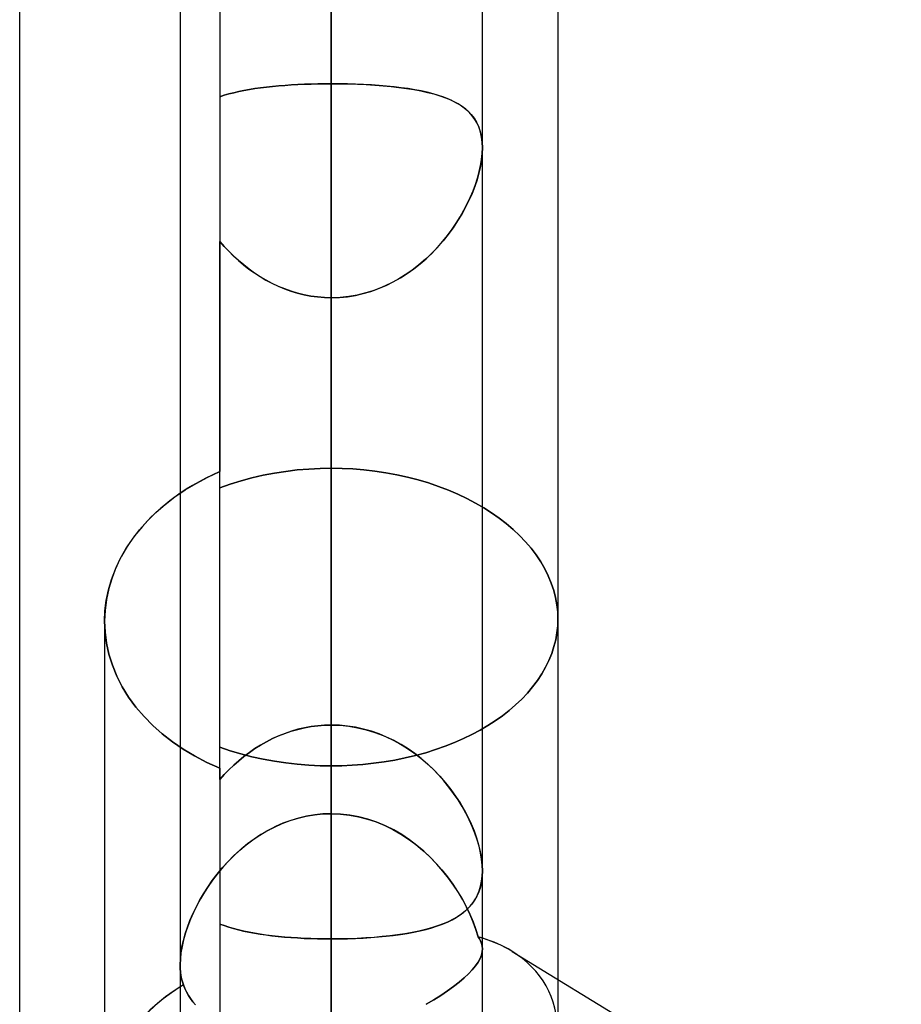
# Model space of a CAD drawing. Header units: millimetres. Extents: x -81 to 97, y -215 to 215.
# Tile 28 of 74: x 14.88 to 19.33, y -38.25 to -33.28. Entities that reach past the tile are written whole.
import ezdxf

# ---------------------------------------------------------------- set-up
doc = ezdxf.new("R2010")
doc.units = ezdxf.units.MM
doc.layers.add('MAIN-1', color=7, linetype='Continuous')
doc.layers.add('MAIN-2', color=7, linetype='Continuous')

msp = doc.modelspace()

# ---------------------------------------------------------------- linework, layer by layer
at = {"layer": 'MAIN-1'}
for p, q in [((15.6938, 0), (15.6938, -115.3393)), ((17.2188, -115.3393), (17.2188, 0)), ((14.8844, -54.9), (14.8844, 0)), ((16.4562, -116.0549), (16.4562, 0)), ((17.6, -31.4546), (17.6, -38.1257)), ((15.6418, -35.7105), (15.5929, -35.7508)), ((15.6938, -35.6728), (15.6418, -35.7105)), ((15.5929, -35.7508), (15.5468, -35.7941)), ((15.5468, -35.7941), (15.5037, -35.8401)), ((15.5037, -35.8401), (15.4643, -35.8884)), ((15.4643, -35.8884), (15.4289, -35.9388)), ((15.4289, -35.9388), (15.3979, -35.9909)), ((15.3979, -35.9909), (15.3717, -36.0445)), ((15.3717, -36.0445), (15.3503, -36.099)), ((15.3503, -36.099), (15.3337, -36.1541)), ((15.3337, -36.1541), (15.3219, -36.2092)), ((15.3219, -36.2092), (15.3149, -36.264)), ((15.3149, -36.264), (15.3125, -36.318)), ((15.3125, -36.318), (15.3125, -38.7662)), ((17.2188, -37.5778), (17.2188, -37.5779)), ((17.2188, -37.5779), (17.2188, -37.578)), ((17.2188, -37.578), (17.2188, -37.5782)), ((17.2188, -37.5782), (17.2188, -37.5783)), ((17.2188, -37.5783), (17.2188, -37.5785)), ((17.2188, -37.5785), (17.2188, -37.5786)), ((17.3687, -37.9839), (24.4937, -42.3494))]:
    msp.add_line(p, q, dxfattribs=at)
for major_axis, ratio, start_param, end_param in [((-1.0844, -0.6073), 0.598803, -2.815513, -2.624112), ((-1.1438, 0), 0.707107, -0.84107, 0)]:
    msp.add_ellipse((16.4562, -38.7662), major_axis=major_axis, ratio=ratio, start_param=start_param, end_param=end_param, dxfattribs=at)
at = {"layer": 'MAIN-2'}
for p, q in [((15.8944, 0), (15.8944, -35.563)), ((16.4562, 0), (16.4562, -116.0549)), ((16.4562, 0), (16.4562, -115.0472)), ((16.4562, 0), (16.4562, -37.2894)), ((16.4562, 0), (16.4562, -38.4405)), ((16.4562, -39.0036), (16.4562, 0)), ((16.4562, -38.4405), (16.4562, 0)), ((16.4562, -37.2894), (16.4562, 0)), ((16.4562, -32.3116), (16.4562, -33.607)), ((16.4562, -33.607), (16.4562, -32.3116)), ((16.4562, -37.2894), (16.4562, -32.9607)), ((16.4562, -32.9607), (16.4562, -37.2894)), ((16.0708, -33.6315), (16.0996, -33.6275)), ((16.0999, -33.6274), (16.071, -33.6315)), ((16.0996, -33.6275), (16.1292, -33.6238)), ((16.1295, -33.6238), (16.0999, -33.6274)), ((16.1292, -33.6238), (16.1596, -33.6206)), ((16.1599, -33.6205), (16.1295, -33.6238)), ((16.1596, -33.6206), (16.1908, -33.6177)), ((16.1911, -33.6177), (16.1599, -33.6205)), ((16.1908, -33.6177), (16.2225, -33.6151)), ((16.2229, -33.6151), (16.1911, -33.6177)), ((16.2225, -33.6151), (16.2547, -33.613)), ((16.2553, -33.6129), (16.2229, -33.6151)), ((16.2547, -33.613), (16.2874, -33.6111)), ((16.288, -33.6111), (16.2553, -33.6129)), ((16.2874, -33.6111), (16.3205, -33.6096)), ((16.3212, -33.6096), (16.288, -33.6111)), ((16.3205, -33.6096), (16.354, -33.6085)), ((16.3546, -33.6085), (16.3212, -33.6096)), ((16.354, -33.6085), (16.3878, -33.6077)), ((16.3883, -33.6077), (16.3546, -33.6085)), ((16.3878, -33.6077), (16.4219, -33.6072)), ((16.4222, -33.6072), (16.3883, -33.6077)), ((16.4219, -33.6072), (16.4562, -33.607)), ((16.4562, -33.607), (16.4222, -33.6072)), ((16.4562, -33.607), (16.5009, -33.6073)), ((16.4977, -33.6073), (16.4562, -33.607)), ((16.4562, -36.842), (16.4562, -33.607)), ((16.4562, -33.607), (16.4562, -36.842)), ((16.5387, -33.608), (16.4977, -33.6073)), ((16.5009, -33.6073), (16.5452, -33.6081)), ((16.5793, -33.6092), (16.5387, -33.608)), ((16.5452, -33.6081), (16.5892, -33.6095)), ((16.6194, -33.6108), (16.5793, -33.6092)), ((16.5892, -33.6095), (16.6325, -33.6115)), ((16.6589, -33.613), (16.6194, -33.6108)), ((16.6325, -33.6115), (16.6753, -33.6141)), ((16.6977, -33.6157), (16.6589, -33.613)), ((16.6753, -33.6141), (16.7173, -33.6173)), ((16.7357, -33.6189), (16.6977, -33.6157)), ((16.7173, -33.6173), (16.7581, -33.6211)), ((16.7728, -33.6227), (16.7357, -33.6189)), ((16.7581, -33.6211), (16.7976, -33.6255)), ((16.8088, -33.6269), (16.7728, -33.6227)), ((16.7976, -33.6255), (16.8358, -33.6307)), ((16.8435, -33.6318), (16.8088, -33.6269)), ((15.8944, -33.6726), (15.9167, -33.6652)), ((15.9165, -33.6653), (15.8944, -33.6726)), ((15.9398, -33.6585), (15.9165, -33.6653)), ((15.9167, -33.6652), (15.94, -33.6584)), ((15.9641, -33.6521), (15.9398, -33.6585)), ((15.94, -33.6584), (15.9644, -33.652)), ((15.9894, -33.6463), (15.9641, -33.6521)), ((15.9644, -33.652), (15.9896, -33.6462)), ((16.0158, -33.6409), (15.9894, -33.6463)), ((15.9896, -33.6462), (16.0158, -33.6409)), ((16.0158, -33.6409), (16.0429, -33.636)), ((16.043, -33.636), (16.0158, -33.6409)), ((16.0429, -33.636), (16.0708, -33.6315)), ((16.071, -33.6315), (16.043, -33.636)), ((16.8358, -33.6307), (16.8727, -33.6365)), ((16.8771, -33.6372), (16.8435, -33.6318)), ((16.8727, -33.6365), (16.908, -33.6431)), ((16.9093, -33.6434), (16.8771, -33.6372)), ((16.908, -33.6431), (16.9418, -33.6505)), ((16.9403, -33.6502), (16.9093, -33.6434)), ((16.9699, -33.6577), (16.9403, -33.6502)), ((16.9418, -33.6505), (16.9739, -33.6587)), ((16.998, -33.6659), (16.9699, -33.6577)), ((16.9739, -33.6587), (17.004, -33.6678)), ((17.0247, -33.675), (16.998, -33.6659)), ((17.004, -33.6678), (17.0324, -33.6779)), ((17.05, -33.685), (17.0247, -33.675)), ((17.0324, -33.6779), (17.0588, -33.6889)), ((17.0737, -33.696), (17.05, -33.685)), ((17.0588, -33.6889), (17.0833, -33.701)), ((17.0958, -33.708), (17.0737, -33.696)), ((17.0833, -33.701), (17.1058, -33.7142)), ((17.1162, -33.7211), (17.0958, -33.708)), ((17.1058, -33.7142), (17.1264, -33.7286)), ((17.135, -33.7355), (17.1162, -33.7211)), ((17.1264, -33.7286), (17.145, -33.7443)), ((17.152, -33.7511), (17.135, -33.7355)), ((17.145, -33.7443), (17.1618, -33.7616)), ((17.1673, -33.7682), (17.152, -33.7511)), ((17.1618, -33.7616), (17.1765, -33.7805)), ((17.1807, -33.7866), (17.1673, -33.7682)), ((17.1765, -33.7805), (17.1892, -33.8011)), ((17.1921, -33.8067), (17.1807, -33.7866)), ((17.1892, -33.8011), (17.1998, -33.8235)), ((17.2016, -33.8283), (17.1921, -33.8067)), ((17.1998, -33.8235), (17.2081, -33.8479)), ((17.2091, -33.8517), (17.2016, -33.8283)), ((17.2081, -33.8479), (17.214, -33.874)), ((17.2145, -33.8767), (17.2091, -33.8517)), ((17.214, -33.874), (17.2176, -33.9017)), ((17.2177, -33.9032), (17.2145, -33.8767)), ((17.2176, -33.9017), (17.2188, -33.9309)), ((17.2188, -33.9309), (17.2177, -33.9032)), ((17.2177, -33.9607), (17.2143, -33.9919)), ((17.2148, -33.9885), (17.2178, -33.9591)), ((17.2188, -33.9309), (17.2177, -33.9607)), ((17.2178, -33.9591), (17.2188, -33.9309)), ((17.2088, -34.0244), (17.2011, -34.0578)), ((17.203, -34.0505), (17.2098, -34.019)), ((17.2143, -33.9919), (17.2088, -34.0244)), ((17.2098, -34.019), (17.2148, -33.9885)), ((17.2011, -34.0578), (17.1915, -34.0917)), ((17.1942, -34.0825), (17.203, -34.0505)), ((17.1716, -34.1476), (17.1838, -34.1149)), ((17.1915, -34.0917), (17.1798, -34.126)), ((17.1838, -34.1149), (17.1942, -34.0825)), ((17.1663, -34.1606), (17.1509, -34.1952)), ((17.1577, -34.1803), (17.1716, -34.1476)), ((17.1798, -34.126), (17.1663, -34.1606)), ((17.1254, -34.2454), (17.1423, -34.213)), ((17.1509, -34.1952), (17.1337, -34.2298)), ((17.1423, -34.213), (17.1577, -34.1803)), ((17.1147, -34.2645), (17.0938, -34.299)), ((17.107, -34.2776), (17.1254, -34.2454)), ((17.1337, -34.2298), (17.1147, -34.2645)), ((17.0655, -34.3412), (17.087, -34.3096)), ((17.0938, -34.299), (17.0712, -34.3332)), ((17.087, -34.3096), (17.107, -34.2776)), ((17.0177, -34.403), (17.0423, -34.3724)), ((17.0467, -34.3668), (17.0204, -34.3997)), ((17.0423, -34.3724), (17.0655, -34.3412)), ((17.0712, -34.3332), (17.0467, -34.3668)), ((15.9163, -34.4277), (15.8944, -34.4025)), ((15.8944, -34.4025), (15.9163, -34.4276)), ((15.8944, -37.0601), (15.8944, -34.4025)), ((16.9915, -34.4328), (17.0177, -34.403)), ((17.0204, -34.3997), (16.9925, -34.4317)), ((15.9163, -34.4276), (15.9393, -34.4522)), ((15.9393, -34.4522), (15.9163, -34.4277)), ((15.9634, -34.476), (15.9393, -34.4522)), ((15.9393, -34.4522), (15.9633, -34.4759)), ((16.9628, -34.4627), (16.9315, -34.4923)), ((16.9347, -34.4895), (16.9638, -34.4617)), ((16.9925, -34.4317), (16.9628, -34.4627)), ((16.9638, -34.4617), (16.9915, -34.4328)), ((15.9633, -34.4759), (15.9883, -34.4988)), ((15.9885, -34.4991), (15.9634, -34.476)), ((15.9883, -34.4988), (16.0142, -34.5208)), ((16.0146, -34.5212), (15.9885, -34.4991)), ((16.0142, -34.5208), (16.041, -34.5417)), ((16.0417, -34.5422), (16.0146, -34.5212)), ((16.8987, -34.5205), (16.8643, -34.547)), ((16.8722, -34.5412), (16.9041, -34.5161)), ((16.9315, -34.4923), (16.8987, -34.5205)), ((16.9041, -34.5161), (16.9347, -34.4895)), ((16.041, -34.5417), (16.0687, -34.5616)), ((16.0695, -34.5621), (16.0417, -34.5422)), ((16.0687, -34.5616), (16.0974, -34.5802)), ((16.0983, -34.5808), (16.0695, -34.5621)), ((16.8047, -34.5866), (16.839, -34.5648)), ((16.8643, -34.547), (16.8286, -34.5717)), ((16.839, -34.5648), (16.8722, -34.5412)), ((16.0974, -34.5802), (16.1268, -34.5977)), ((16.1279, -34.5983), (16.0983, -34.5808)), ((16.1268, -34.5977), (16.1571, -34.6138)), ((16.1582, -34.6143), (16.1279, -34.5983)), ((16.1571, -34.6138), (16.1882, -34.6285)), ((16.1894, -34.629), (16.1582, -34.6143)), ((16.7528, -34.6151), (16.713, -34.6334)), ((16.7326, -34.6247), (16.7692, -34.6066)), ((16.7914, -34.5944), (16.7528, -34.6151)), ((16.7692, -34.6066), (16.8047, -34.5866)), ((16.8286, -34.5717), (16.7914, -34.5944)), ((16.1882, -34.6285), (16.22, -34.6417)), ((16.2213, -34.6422), (16.1894, -34.629)), ((16.22, -34.6417), (16.2524, -34.6533)), ((16.2537, -34.6537), (16.2213, -34.6422)), ((16.2524, -34.6533), (16.2855, -34.6633)), ((16.2866, -34.6636), (16.2537, -34.6537)), ((16.2855, -34.6633), (16.319, -34.6716)), ((16.3199, -34.6717), (16.2866, -34.6636)), ((16.5777, -34.6748), (16.6174, -34.6658)), ((16.6302, -34.6624), (16.5874, -34.6728)), ((16.6174, -34.6658), (16.6565, -34.6545)), ((16.6721, -34.6492), (16.6302, -34.6624)), ((16.6565, -34.6545), (16.695, -34.6407)), ((16.713, -34.6334), (16.6721, -34.6492)), ((16.695, -34.6407), (16.7326, -34.6247)), ((16.319, -34.6716), (16.353, -34.678)), ((16.3536, -34.6781), (16.3199, -34.6717)), ((16.353, -34.678), (16.3872, -34.6827)), ((16.3876, -34.6827), (16.3536, -34.6781)), ((16.3872, -34.6827), (16.4216, -34.6855)), ((16.4218, -34.6855), (16.3876, -34.6827)), ((16.4216, -34.6855), (16.4562, -34.6865)), ((16.4562, -34.6865), (16.4218, -34.6855)), ((16.5003, -34.6849), (16.4562, -34.6865)), ((16.4562, -34.6865), (16.4971, -34.6851)), ((16.4562, -34.6865), (16.4562, -37.9215)), ((16.4562, -37.9215), (16.4562, -34.6865)), ((16.4562, -34.6865), (16.4562, -39.0036)), ((16.4562, -39.0036), (16.4562, -34.6865)), ((16.4971, -34.6851), (16.5376, -34.6812)), ((16.5441, -34.6804), (16.5003, -34.6849)), ((16.5376, -34.6812), (16.5777, -34.6748)), ((16.5874, -34.6728), (16.5441, -34.6804)), ((15.8329, -35.5918), (15.8944, -35.563)), ((15.8944, -35.563), (15.8585, -35.5794)), ((15.8944, -37.1163), (15.8944, -35.563)), ((16.1694, -35.5712), (16.2271, -35.5624)), ((16.2271, -35.5624), (16.1694, -35.5712)), ((16.2271, -35.5624), (16.2848, -35.5555)), ((16.2848, -35.5555), (16.2271, -35.5624)), ((16.2848, -35.5555), (16.3424, -35.5506)), ((16.3424, -35.5506), (16.2848, -35.5555)), ((16.3424, -35.5506), (16.3997, -35.5476)), ((16.3997, -35.5476), (16.3424, -35.5506)), ((16.3997, -35.5476), (16.4562, -35.5466)), ((16.4562, -35.5466), (16.3997, -35.5476)), ((16.5106, -35.5475), (16.4562, -35.5466)), ((16.4562, -35.5466), (16.5106, -35.5475)), ((16.4562, -36.842), (16.4562, -35.5466)), ((16.4562, -35.5466), (16.4562, -36.842)), ((16.5655, -35.5503), (16.5106, -35.5475)), ((16.5106, -35.5475), (16.5655, -35.5503)), ((16.6209, -35.5548), (16.5655, -35.5503)), ((16.5655, -35.5503), (16.6209, -35.5548)), ((16.6763, -35.5612), (16.6209, -35.5548)), ((16.6209, -35.5548), (16.6763, -35.5612)), ((16.7317, -35.5695), (16.6763, -35.5612)), ((16.6763, -35.5612), (16.7317, -35.5695)), ((15.7894, -35.6145), (15.7563, -35.6332)), ((15.7742, -35.623), (15.8329, -35.5918)), ((15.8234, -35.5965), (15.7894, -35.6145)), ((15.8585, -35.5794), (15.8234, -35.5965)), ((15.9469, -35.6272), (16.0009, -35.6102)), ((16.0009, -35.6102), (15.9469, -35.6272)), ((16.0009, -35.6102), (16.0561, -35.5953)), ((16.0561, -35.5953), (16.0009, -35.6102)), ((16.0561, -35.5953), (16.1124, -35.5823)), ((16.1124, -35.5823), (16.0561, -35.5953)), ((16.1124, -35.5823), (16.1694, -35.5712)), ((16.1694, -35.5712), (16.1124, -35.5823)), ((16.7866, -35.5795), (16.7317, -35.5695)), ((16.7317, -35.5695), (16.7866, -35.5795)), ((16.8409, -35.5915), (16.7866, -35.5795)), ((16.7866, -35.5795), (16.8409, -35.5915)), ((16.8943, -35.6053), (16.8409, -35.5915)), ((16.8409, -35.5915), (16.8943, -35.6053)), ((16.9466, -35.6209), (16.8943, -35.6053)), ((16.8943, -35.6053), (16.9466, -35.6209)), ((15.6668, -35.6917), (15.7187, -35.6564)), ((15.7245, -35.6527), (15.6938, -35.6728)), ((15.7187, -35.6564), (15.7742, -35.623)), ((15.7563, -35.6332), (15.7245, -35.6527)), ((15.8945, -35.6459), (15.9469, -35.6272)), ((15.9469, -35.6272), (15.8945, -35.6459)), ((16.9975, -35.6383), (16.9466, -35.6209)), ((16.9466, -35.6209), (16.9975, -35.6383)), ((17.0469, -35.6573), (16.9975, -35.6383)), ((16.9975, -35.6383), (17.0469, -35.6573)), ((17.0947, -35.6777), (17.0469, -35.6573)), ((17.0469, -35.6573), (17.0947, -35.6777)), ((15.6186, -35.729), (15.6668, -35.6917)), ((17.1406, -35.6995), (17.0947, -35.6777)), ((17.0947, -35.6777), (17.1406, -35.6995)), ((17.1845, -35.7225), (17.1406, -35.6995)), ((17.1406, -35.6995), (17.1845, -35.7225)), ((15.5727, -35.769), (15.6186, -35.729)), ((17.2261, -35.7466), (17.1845, -35.7225)), ((17.1845, -35.7225), (17.2261, -35.7466)), ((17.2654, -35.7717), (17.2261, -35.7466)), ((17.2261, -35.7466), (17.2654, -35.7717)), ((15.4895, -35.8568), (15.5296, -35.8117)), ((15.5296, -35.8117), (15.5727, -35.769)), ((17.3028, -35.7979), (17.2654, -35.7717)), ((17.2654, -35.7717), (17.3028, -35.7979)), ((17.3388, -35.8258), (17.3028, -35.7979)), ((17.3028, -35.7979), (17.3388, -35.8258)), ((15.4528, -35.9039), (15.4895, -35.8568)), ((17.3731, -35.8551), (17.3388, -35.8258)), ((17.3388, -35.8258), (17.3731, -35.8551)), ((17.4055, -35.8857), (17.3731, -35.8551)), ((17.3731, -35.8551), (17.4055, -35.8857)), ((15.42, -35.9529), (15.4528, -35.9039)), ((17.4359, -35.9174), (17.4055, -35.8857)), ((17.4055, -35.8857), (17.4359, -35.9174)), ((15.3913, -36.0034), (15.42, -35.9529)), ((17.4641, -35.9503), (17.4359, -35.9174)), ((17.4359, -35.9174), (17.4641, -35.9503)), ((17.4899, -35.9841), (17.4641, -35.9503)), ((17.4641, -35.9503), (17.4899, -35.9841)), ((15.3671, -36.0551), (15.3913, -36.0034)), ((17.5131, -36.0187), (17.4899, -35.9841)), ((17.4899, -35.9841), (17.5131, -36.0187)), ((15.3474, -36.1076), (15.3671, -36.0551)), ((17.5336, -36.0541), (17.5131, -36.0187)), ((17.5131, -36.0187), (17.5336, -36.0541)), ((17.5513, -36.0899), (17.5336, -36.0541)), ((17.5336, -36.0541), (17.5513, -36.0899)), ((15.3321, -36.1605), (15.3474, -36.1076)), ((17.5662, -36.1262), (17.5513, -36.0899)), ((17.5513, -36.0899), (17.5662, -36.1262)), ((15.3212, -36.2135), (15.3321, -36.1605)), ((17.5784, -36.1627), (17.5662, -36.1262)), ((17.5662, -36.1262), (17.5784, -36.1627)), ((17.5879, -36.1991), (17.5784, -36.1627)), ((17.5784, -36.1627), (17.5879, -36.1991)), ((17.5946, -36.2355), (17.5879, -36.1991)), ((17.5879, -36.1991), (17.5946, -36.2355)), ((15.3147, -36.2661), (15.3212, -36.2135)), ((17.5987, -36.2716), (17.5946, -36.2355)), ((17.5946, -36.2355), (17.5987, -36.2716)), ((15.3125, -36.318), (15.3147, -36.2661)), ((17.6, -36.3072), (17.5987, -36.2716)), ((17.5987, -36.2716), (17.6, -36.3072)), ((17.5987, -36.3416), (17.6, -36.3072)), ((17.6, -36.3072), (17.5987, -36.3416)), ((15.3149, -36.373), (15.3125, -36.318)), ((15.3125, -36.318), (15.3149, -36.373)), ((17.5949, -36.3765), (17.5987, -36.3416)), ((17.5987, -36.3416), (17.5949, -36.3765)), ((15.3223, -36.4287), (15.3149, -36.373)), ((15.3149, -36.373), (15.3223, -36.4287)), ((17.5886, -36.4115), (17.5949, -36.3765)), ((17.5949, -36.3765), (17.5886, -36.4115)), ((15.3346, -36.4847), (15.3223, -36.4287)), ((15.3223, -36.4287), (15.3346, -36.4847)), ((17.5682, -36.4816), (17.5797, -36.4466)), ((17.5797, -36.4466), (17.5682, -36.4816)), ((17.5797, -36.4466), (17.5886, -36.4115)), ((17.5886, -36.4115), (17.5797, -36.4466)), ((15.3519, -36.5404), (15.3346, -36.4847)), ((15.3346, -36.4847), (15.3519, -36.5404)), ((17.5542, -36.5163), (17.5682, -36.4816)), ((17.5682, -36.4816), (17.5542, -36.5163)), ((15.3742, -36.5953), (15.3519, -36.5404)), ((15.3519, -36.5404), (15.3742, -36.5953)), ((17.5183, -36.5844), (17.5375, -36.5507)), ((17.5375, -36.5507), (17.5183, -36.5844)), ((17.5375, -36.5507), (17.5542, -36.5163)), ((17.5542, -36.5163), (17.5375, -36.5507)), ((15.4015, -36.6491), (15.3742, -36.5953)), ((15.3742, -36.5953), (15.4015, -36.6491)), ((17.4965, -36.6175), (17.5183, -36.5844)), ((17.5183, -36.5844), (17.4965, -36.6175)), ((15.4338, -36.7013), (15.4015, -36.6491)), ((15.4015, -36.6491), (15.4338, -36.7013)), ((17.4456, -36.6811), (17.4722, -36.6498)), ((17.4722, -36.6498), (17.4456, -36.6811)), ((17.4722, -36.6498), (17.4965, -36.6175)), ((17.4965, -36.6175), (17.4722, -36.6498)), ((15.4706, -36.7515), (15.4338, -36.7013)), ((15.4338, -36.7013), (15.4706, -36.7515)), ((17.4168, -36.7115), (17.4456, -36.6811)), ((17.4456, -36.6811), (17.4168, -36.7115)), ((15.5116, -36.7994), (15.4706, -36.7515)), ((15.4706, -36.7515), (15.5116, -36.7994)), ((17.3536, -36.7687), (17.3861, -36.7407)), ((17.3861, -36.7407), (17.3536, -36.7687)), ((17.3861, -36.7407), (17.4168, -36.7115)), ((17.4168, -36.7115), (17.3861, -36.7407)), ((15.5562, -36.8448), (15.5116, -36.7994)), ((15.5116, -36.7994), (15.5562, -36.8448)), ((17.2838, -36.8208), (17.3194, -36.7955)), ((17.3194, -36.7955), (17.2838, -36.8208)), ((17.3194, -36.7955), (17.3536, -36.7687)), ((17.3536, -36.7687), (17.3194, -36.7955)), ((15.6039, -36.8873), (15.5562, -36.8448)), ((15.5562, -36.8448), (15.6039, -36.8873)), ((16.2874, -36.8639), (16.3205, -36.8561)), ((16.3212, -36.856), (16.288, -36.8637)), ((16.3205, -36.8561), (16.354, -36.85)), ((16.3546, -36.8499), (16.3212, -36.856)), ((16.354, -36.85), (16.3878, -36.8456)), ((16.3883, -36.8456), (16.3546, -36.8499)), ((16.3878, -36.8456), (16.4219, -36.8429)), ((16.4222, -36.8429), (16.3883, -36.8456)), ((16.4219, -36.8429), (16.4562, -36.842)), ((16.4562, -36.842), (16.4222, -36.8429)), ((16.4977, -36.8433), (16.4562, -36.842)), ((16.4562, -36.842), (16.5009, -36.8436)), ((16.5387, -36.8472), (16.4977, -36.8433)), ((16.5009, -36.8436), (16.5452, -36.8481)), ((16.5793, -36.8536), (16.5387, -36.8472)), ((16.5452, -36.8481), (16.5892, -36.8555)), ((16.6194, -36.8624), (16.5793, -36.8536)), ((16.5892, -36.8555), (16.6325, -36.8659)), ((17.2076, -36.8676), (17.2468, -36.8447)), ((17.2468, -36.8447), (17.2076, -36.8676)), ((17.2468, -36.8447), (17.2838, -36.8208)), ((17.2838, -36.8208), (17.2468, -36.8447)), ((15.6545, -36.9266), (15.6039, -36.8873)), ((15.6039, -36.8873), (15.6545, -36.9266)), ((16.1596, -36.9109), (16.1908, -36.8969)), ((16.1911, -36.8968), (16.1599, -36.9108)), ((16.1908, -36.8969), (16.2225, -36.8843)), ((16.2229, -36.8842), (16.1911, -36.8968)), ((16.2225, -36.8843), (16.2547, -36.8733)), ((16.2553, -36.8731), (16.2229, -36.8842)), ((16.2547, -36.8733), (16.2874, -36.8639)), ((16.288, -36.8637), (16.2553, -36.8731)), ((16.6589, -36.8736), (16.6194, -36.8624)), ((16.6325, -36.8659), (16.6753, -36.8791)), ((16.6977, -36.8872), (16.6589, -36.8736)), ((16.6753, -36.8791), (16.7173, -36.895)), ((16.7357, -36.903), (16.6977, -36.8872)), ((16.7173, -36.895), (16.7581, -36.9135)), ((16.7728, -36.9209), (16.7357, -36.903)), ((17.1229, -36.9106), (17.1662, -36.8897)), ((17.1662, -36.8897), (17.1229, -36.9106)), ((17.1662, -36.8897), (17.2076, -36.8676)), ((17.2076, -36.8676), (17.1662, -36.8897)), ((15.7087, -36.9635), (15.6545, -36.9266)), ((15.6545, -36.9266), (15.7087, -36.9635)), ((15.9469, -36.9715), (15.8945, -36.9536)), ((15.8945, -36.9536), (15.9469, -36.9715)), ((16.0708, -36.9612), (16.0996, -36.9432)), ((16.0999, -36.943), (16.071, -36.9611)), ((16.0996, -36.9432), (16.1292, -36.9264)), ((16.1295, -36.9262), (16.0999, -36.943)), ((16.1292, -36.9264), (16.1596, -36.9109)), ((16.1599, -36.9108), (16.1295, -36.9262)), ((16.7581, -36.9135), (16.7976, -36.9343)), ((16.8088, -36.9407), (16.7728, -36.9209)), ((16.7976, -36.9343), (16.8358, -36.9574)), ((16.8435, -36.9624), (16.8088, -36.9407)), ((16.9824, -36.966), (17.0308, -36.9489)), ((17.0308, -36.9489), (16.9824, -36.966)), ((17.0308, -36.9489), (17.0777, -36.9304)), ((17.0777, -36.9304), (17.0308, -36.9489)), ((17.0777, -36.9304), (17.1229, -36.9106)), ((17.1229, -36.9106), (17.0777, -36.9304)), ((15.767, -36.9982), (15.7087, -36.9635)), ((15.7087, -36.9635), (15.767, -36.9982)), ((15.8291, -37.0305), (15.767, -36.9982)), ((15.767, -36.9982), (15.8291, -37.0305)), ((16.0008, -36.9877), (15.9469, -36.9715)), ((15.9469, -36.9715), (16.0008, -36.9877)), ((16.0158, -37.0007), (15.9894, -37.0222)), ((15.9896, -37.022), (16.0158, -37.0007)), ((16.0561, -37.002), (16.0008, -36.9877)), ((16.0008, -36.9877), (16.0561, -37.002)), ((16.043, -36.9803), (16.0158, -37.0007)), ((16.0158, -37.0007), (16.0429, -36.9804)), ((16.0429, -36.9804), (16.0708, -36.9612)), ((16.071, -36.9611), (16.043, -36.9803)), ((16.1124, -37.0143), (16.0561, -37.002)), ((16.0561, -37.002), (16.1124, -37.0143)), ((16.8296, -37.0081), (16.8817, -36.9957)), ((16.8817, -36.9957), (16.8296, -37.0081)), ((16.8358, -36.9574), (16.8727, -36.9826)), ((16.8771, -36.9858), (16.8435, -36.9624)), ((16.8727, -36.9826), (16.908, -37.0097)), ((16.9093, -37.0108), (16.8771, -36.9858)), ((16.8817, -36.9957), (16.9326, -36.9817)), ((16.9326, -36.9817), (16.8817, -36.9957)), ((16.9326, -36.9817), (16.9824, -36.966)), ((16.9824, -36.966), (16.9326, -36.9817)), ((15.8944, -37.0601), (15.8291, -37.0305)), ((15.8291, -37.0305), (15.8944, -37.0601)), ((15.9641, -37.0446), (15.9398, -37.0678)), ((15.94, -37.0675), (15.9644, -37.0443)), ((15.9894, -37.0222), (15.9641, -37.0446)), ((15.9644, -37.0443), (15.9896, -37.022)), ((16.1694, -37.0249), (16.1124, -37.0143)), ((16.1124, -37.0143), (16.1694, -37.0249)), ((16.227, -37.0332), (16.1694, -37.0249)), ((16.1694, -37.0249), (16.227, -37.0332)), ((16.2848, -37.0398), (16.227, -37.0332)), ((16.227, -37.0332), (16.2848, -37.0398)), ((16.3424, -37.0445), (16.2848, -37.0398)), ((16.2848, -37.0398), (16.3424, -37.0445)), ((16.3997, -37.0473), (16.3424, -37.0445)), ((16.3424, -37.0445), (16.3997, -37.0473)), ((16.4562, -37.0483), (16.3997, -37.0473)), ((16.3997, -37.0473), (16.4562, -37.0483)), ((16.4562, -37.0483), (16.5089, -37.0474)), ((16.5089, -37.0474), (16.4562, -37.0483)), ((16.4562, -37.0483), (16.4562, -38.348)), ((16.4562, -38.348), (16.4562, -37.0483)), ((16.5089, -37.0474), (16.5622, -37.045)), ((16.5622, -37.045), (16.5089, -37.0474)), ((16.5622, -37.045), (16.6159, -37.0409)), ((16.6159, -37.0409), (16.5622, -37.045)), ((16.6159, -37.0409), (16.6697, -37.0352)), ((16.6697, -37.0352), (16.6159, -37.0409)), ((16.6697, -37.0352), (16.7234, -37.0278)), ((16.7234, -37.0278), (16.6697, -37.0352)), ((16.7234, -37.0278), (16.7768, -37.0188)), ((16.7768, -37.0188), (16.7234, -37.0278)), ((16.7768, -37.0188), (16.8296, -37.0081)), ((16.8296, -37.0081), (16.7768, -37.0188)), ((16.908, -37.0097), (16.9418, -37.0386)), ((16.9403, -37.0372), (16.9093, -37.0108)), ((16.9699, -37.0649), (16.9403, -37.0372)), ((16.9418, -37.0386), (16.9739, -37.0689)), ((15.8944, -37.0601), (15.8944, -40.5038)), ((15.8944, -37.1163), (15.9167, -37.0915)), ((15.9165, -37.0917), (15.8944, -37.1163)), ((15.9398, -37.0678), (15.9165, -37.0917)), ((15.9167, -37.0915), (15.94, -37.0675)), ((16.998, -37.0939), (16.9699, -37.0649)), ((16.9739, -37.0689), (17.004, -37.1005)), ((17.0247, -37.124), (16.998, -37.0939)), ((17.004, -37.1005), (17.0324, -37.1331)), ((17.05, -37.1551), (17.0247, -37.124)), ((17.0324, -37.1331), (17.0588, -37.1666)), ((17.0737, -37.1869), (17.05, -37.1551)), ((17.0588, -37.1666), (17.0833, -37.2007)), ((17.0958, -37.2195), (17.0737, -37.1869)), ((17.0833, -37.2007), (17.1058, -37.2353)), ((17.1162, -37.2526), (17.0958, -37.2195)), ((17.1058, -37.2353), (17.1264, -37.2703)), ((17.135, -37.2861), (17.1162, -37.2526)), ((16.2885, -37.3121), (16.3297, -37.3023)), ((16.3321, -37.3018), (16.2916, -37.3113)), ((16.3297, -37.3023), (16.3714, -37.2952)), ((16.3731, -37.2949), (16.3321, -37.3018)), ((16.3714, -37.2952), (16.4136, -37.2909)), ((16.4145, -37.2908), (16.3731, -37.2949)), ((16.4136, -37.2909), (16.4562, -37.2894)), ((16.4562, -37.2894), (16.4145, -37.2908)), ((16.4562, -37.2894), (16.5027, -37.2911)), ((16.5035, -37.2912), (16.4562, -37.2894)), ((16.5027, -37.2911), (16.5487, -37.2962)), ((16.5501, -37.2965), (16.5035, -37.2912)), ((16.5487, -37.2962), (16.5941, -37.3047)), ((16.5961, -37.3051), (16.5501, -37.2965)), ((17.1264, -37.2703), (17.145, -37.3055)), ((17.152, -37.3199), (17.135, -37.2861)), ((16.1695, -37.357), (16.2083, -37.3396)), ((16.2125, -37.3378), (16.1744, -37.3547)), ((16.2083, -37.3396), (16.2481, -37.3245)), ((16.2517, -37.3233), (16.2125, -37.3378)), ((16.2481, -37.3245), (16.2885, -37.3121)), ((16.2916, -37.3113), (16.2517, -37.3233)), ((16.5941, -37.3047), (16.6388, -37.3163)), ((16.6414, -37.3171), (16.5961, -37.3051)), ((16.6388, -37.3163), (16.6828, -37.3311)), ((16.6859, -37.3323), (16.6414, -37.3171)), ((16.6828, -37.3311), (16.7258, -37.3489)), ((16.7293, -37.3505), (16.6859, -37.3323)), ((16.7258, -37.3489), (16.7673, -37.3694)), ((16.7714, -37.3716), (16.7293, -37.3505)), ((17.145, -37.3055), (17.1618, -37.341)), ((17.1673, -37.3537), (17.152, -37.3199)), ((17.1618, -37.341), (17.1765, -37.3765)), ((16.0605, -37.4219), (16.0956, -37.3983)), ((16.1015, -37.3946), (16.0668, -37.4174)), ((16.0956, -37.3983), (16.1319, -37.3766)), ((16.1373, -37.3736), (16.1015, -37.3946)), ((16.1319, -37.3766), (16.1695, -37.357)), ((16.1744, -37.3547), (16.1373, -37.3736)), ((16.7673, -37.3694), (16.8074, -37.3923)), ((16.8119, -37.3951), (16.7714, -37.3716)), ((16.8074, -37.3923), (16.846, -37.4176)), ((16.8508, -37.4211), (16.8119, -37.3951)), ((17.1807, -37.3874), (17.1673, -37.3537)), ((17.1765, -37.3765), (17.1892, -37.4119)), ((17.1921, -37.4209), (17.1807, -37.3874)), ((15.9945, -37.4741), (16.0268, -37.4472)), ((16.0335, -37.442), (16.0014, -37.4681)), ((16.0268, -37.4472), (16.0605, -37.4219)), ((16.0668, -37.4174), (16.0335, -37.442)), ((16.846, -37.4176), (16.883, -37.4451)), ((16.8881, -37.4491), (16.8508, -37.4211)), ((16.883, -37.4451), (16.9184, -37.4745)), ((16.9237, -37.4792), (16.8881, -37.4491)), ((17.1892, -37.4119), (17.1998, -37.4469)), ((17.2016, -37.454), (17.1921, -37.4209)), ((17.1998, -37.4469), (17.2081, -37.4815)), ((15.9707, -37.4958), (15.9413, -37.5248)), ((15.9636, -37.5025), (15.9945, -37.4741)), ((16.0014, -37.4681), (15.9707, -37.4958)), ((16.9184, -37.4745), (16.9521, -37.5057)), ((16.9576, -37.511), (16.9237, -37.4792)), ((17.2091, -37.4865), (17.2016, -37.454)), ((17.2081, -37.4815), (17.214, -37.5149)), ((17.2145, -37.5183), (17.2091, -37.4865)), ((15.9064, -37.5629), (15.9342, -37.5322)), ((15.9413, -37.5248), (15.9134, -37.555)), ((15.9342, -37.5322), (15.9636, -37.5025)), ((16.9521, -37.5057), (16.9841, -37.5385)), ((16.9895, -37.5443), (16.9576, -37.511)), ((16.9841, -37.5385), (17.0144, -37.5727)), ((17.0195, -37.5788), (16.9895, -37.5443)), ((17.214, -37.5149), (17.2176, -37.547)), ((17.2177, -37.5487), (17.2145, -37.5183)), ((17.2176, -37.547), (17.2188, -37.5778)), ((17.2188, -37.5778), (17.2177, -37.5487)), ((15.8557, -37.6269), (15.8802, -37.5946)), ((15.887, -37.5862), (15.862, -37.6183)), ((15.8802, -37.5946), (15.9064, -37.5629)), ((15.9134, -37.555), (15.887, -37.5862)), ((17.0144, -37.5727), (17.0427, -37.608)), ((17.0475, -37.6143), (17.0195, -37.5788)), ((17.2188, -37.5786), (17.2176, -37.607)), ((17.2178, -37.6047), (17.2188, -37.5778)), ((15.8327, -37.6599), (15.8557, -37.6269)), ((15.862, -37.6183), (15.8386, -37.6512)), ((17.0427, -37.608), (17.0692, -37.6444)), ((17.0735, -37.6506), (17.0475, -37.6143)), ((17.0692, -37.6444), (17.0938, -37.6815)), ((17.0974, -37.6874), (17.0735, -37.6506)), ((17.2142, -37.634), (17.2086, -37.6595)), ((17.2098, -37.6548), (17.2148, -37.6304)), ((17.2176, -37.607), (17.2142, -37.634)), ((17.2148, -37.6304), (17.2178, -37.6047)), ((15.792, -37.7268), (15.8115, -37.6932)), ((15.8168, -37.6847), (15.7966, -37.7185)), ((15.8115, -37.6932), (15.8327, -37.6599)), ((15.8386, -37.6512), (15.8168, -37.6847)), ((17.0938, -37.6815), (17.1163, -37.7192)), ((17.1193, -37.7246), (17.0974, -37.6874)), ((17.1838, -37.7193), (17.1942, -37.6993)), ((17.2009, -37.6834), (17.1912, -37.7056)), ((17.1942, -37.6993), (17.203, -37.6778)), ((17.2086, -37.6595), (17.2009, -37.6834)), ((17.203, -37.6778), (17.2098, -37.6548)), ((15.7741, -37.7604), (15.792, -37.7268)), ((15.7966, -37.7185), (15.778, -37.7528)), ((17.1163, -37.7192), (17.1368, -37.7573)), ((17.1391, -37.7618), (17.1193, -37.7246)), ((17.1659, -37.7454), (17.1506, -37.7631)), ((17.1577, -37.7552), (17.1716, -37.7379)), ((17.1795, -37.7262), (17.1659, -37.7454)), ((17.1716, -37.7379), (17.1838, -37.7193)), ((17.1912, -37.7056), (17.1795, -37.7262)), ((15.7435, -37.828), (15.758, -37.7942)), ((15.7611, -37.7874), (15.7459, -37.8221)), ((15.758, -37.7942), (15.7741, -37.7604)), ((15.778, -37.7528), (15.7611, -37.7874)), ((17.087, -37.8128), (17.107, -37.8)), ((17.1143, -37.7948), (17.0934, -37.8089)), ((17.107, -37.8), (17.1254, -37.7862)), ((17.1334, -37.7795), (17.1143, -37.7948)), ((17.1254, -37.7862), (17.1423, -37.7713)), ((17.1506, -37.7631), (17.1334, -37.7795)), ((17.1368, -37.7573), (17.1553, -37.7958)), ((17.1568, -37.7992), (17.1391, -37.7618)), ((17.1423, -37.7713), (17.1577, -37.7552)), ((17.1553, -37.7958), (17.1716, -37.8344)), ((17.1725, -37.8367), (17.1568, -37.7992)), ((15.7306, -37.8618), (15.7435, -37.828)), ((15.7459, -37.8221), (15.7324, -37.8567)), ((15.8944, -37.8461), (15.9163, -37.8542)), ((15.9163, -37.8542), (15.8944, -37.8461)), ((16.9915, -37.8559), (17.0177, -37.8463)), ((17.02, -37.8454), (16.992, -37.8557)), ((17.0177, -37.8463), (17.0423, -37.836)), ((17.0463, -37.8342), (17.02, -37.8454)), ((17.0423, -37.836), (17.0655, -37.8248)), ((17.0707, -37.8221), (17.0463, -37.8342)), ((17.0655, -37.8248), (17.087, -37.8128)), ((17.0934, -37.8089), (17.0707, -37.8221)), ((17.1716, -37.8344), (17.1857, -37.8729)), ((17.1861, -37.874), (17.1725, -37.8367)), ((15.7104, -37.9284), (15.7196, -37.8953)), ((15.7209, -37.8912), (15.7112, -37.9252)), ((15.7196, -37.8953), (15.7306, -37.8618)), ((15.7324, -37.8567), (15.7209, -37.8912)), ((15.9163, -37.8542), (15.9393, -37.8618)), ((15.9393, -37.8618), (15.9163, -37.8542)), ((15.9393, -37.8618), (15.9633, -37.8689)), ((15.9634, -37.8689), (15.9393, -37.8618)), ((15.9633, -37.8689), (15.9883, -37.8755)), ((15.9885, -37.8755), (15.9634, -37.8689)), ((15.9883, -37.8755), (16.0142, -37.8815)), ((16.0146, -37.8816), (15.9885, -37.8755)), ((16.0142, -37.8815), (16.041, -37.8871)), ((16.0417, -37.8872), (16.0146, -37.8816)), ((16.041, -37.8871), (16.0687, -37.8923)), ((16.0695, -37.8924), (16.0417, -37.8872)), ((16.0687, -37.8923), (16.0974, -37.897)), ((16.0983, -37.8971), (16.0695, -37.8924)), ((16.0974, -37.897), (16.1268, -37.9012)), ((16.1279, -37.9014), (16.0983, -37.8971)), ((16.7692, -37.9034), (16.8047, -37.8986)), ((16.8282, -37.8949), (16.7911, -37.9005)), ((16.8047, -37.8986), (16.839, -37.8931)), ((16.864, -37.8886), (16.8282, -37.8949)), ((16.839, -37.8931), (16.8722, -37.887)), ((16.8983, -37.8815), (16.864, -37.8886)), ((16.8722, -37.887), (16.9041, -37.8802)), ((16.9311, -37.8737), (16.8983, -37.8815)), ((16.9041, -37.8802), (16.9347, -37.8728)), ((16.9624, -37.8651), (16.9311, -37.8737)), ((16.9347, -37.8728), (16.9638, -37.8647)), ((16.992, -37.8557), (16.9624, -37.8651)), ((16.9638, -37.8647), (16.9915, -37.8559)), ((17.1857, -37.8729), (17.1975, -37.9109)), ((17.1975, -37.9109), (17.1861, -37.874)), ((15.7032, -37.9609), (15.7104, -37.9284)), ((15.7112, -37.9252), (15.7036, -37.9586)), ((16.1268, -37.9012), (16.1571, -37.9051)), ((16.1582, -37.9052), (16.1279, -37.9014)), ((16.1571, -37.9051), (16.1882, -37.9085)), ((16.1894, -37.9087), (16.1582, -37.9052)), ((16.1882, -37.9085), (16.22, -37.9116)), ((16.2213, -37.9117), (16.1894, -37.9087)), ((16.22, -37.9116), (16.2524, -37.9142)), ((16.2537, -37.9143), (16.2213, -37.9117)), ((16.2524, -37.9142), (16.2855, -37.9164)), ((16.2866, -37.9165), (16.2537, -37.9143)), ((16.2855, -37.9164), (16.319, -37.9182)), ((16.3199, -37.9183), (16.2866, -37.9165)), ((16.319, -37.9182), (16.353, -37.9197)), ((16.3536, -37.9197), (16.3199, -37.9183)), ((16.353, -37.9197), (16.3872, -37.9207)), ((16.3876, -37.9207), (16.3536, -37.9197)), ((16.3872, -37.9207), (16.4216, -37.9213)), ((16.4218, -37.9213), (16.3876, -37.9207)), ((16.4216, -37.9213), (16.4562, -37.9215)), ((16.4562, -37.9215), (16.4218, -37.9213)), ((16.4562, -37.9215), (16.4971, -37.9212)), ((16.5003, -37.9212), (16.4562, -37.9215)), ((16.4562, -42.2387), (16.4562, -37.9215)), ((16.4562, -37.9215), (16.4562, -42.2387)), ((16.4971, -37.9212), (16.5376, -37.9204)), ((16.544, -37.9202), (16.5003, -37.9212)), ((16.5376, -37.9204), (16.5777, -37.919)), ((16.5873, -37.9185), (16.544, -37.9202)), ((16.5777, -37.919), (16.6174, -37.917)), ((16.6301, -37.9162), (16.5873, -37.9185)), ((16.6174, -37.917), (16.6565, -37.9145)), ((16.6719, -37.9133), (16.6301, -37.9162)), ((16.6565, -37.9145), (16.695, -37.9114)), ((16.7128, -37.9097), (16.6719, -37.9133)), ((16.695, -37.9114), (16.7326, -37.9077)), ((16.7525, -37.9054), (16.7128, -37.9097)), ((16.7326, -37.9077), (16.7692, -37.9034)), ((16.7911, -37.9005), (16.7525, -37.9054)), ((17.2037, -37.9204), (17.1975, -37.9109)), ((17.1975, -37.911), (17.2037, -37.9204)), ((17.2037, -37.9204), (17.2089, -37.93)), ((17.2088, -37.93), (17.2037, -37.9204)), ((17.213, -37.9396), (17.2088, -37.93)), ((17.2089, -37.93), (17.213, -37.9397)), ((17.216, -37.9495), (17.213, -37.9396)), ((17.213, -37.9397), (17.216, -37.9495)), ((15.6981, -37.991), (15.6948, -38.0221)), ((15.6948, -38.0229), (15.6979, -37.9925)), ((15.6979, -37.9925), (15.7032, -37.9609)), ((15.7036, -37.9586), (15.6981, -37.991)), ((17.2176, -37.9861), (17.2136, -38.0031)), ((17.2137, -38.0028), (17.2177, -37.9859)), ((17.216, -37.9495), (17.2179, -37.9595)), ((17.2179, -37.9595), (17.216, -37.9495)), ((17.2187, -37.9697), (17.2176, -37.9861)), ((17.2177, -37.9859), (17.2187, -37.9697)), ((17.2179, -37.9595), (17.2187, -37.9697)), ((17.2187, -37.9697), (17.2179, -37.9595)), ((15.6948, -38.0221), (15.6937, -38.0519)), ((15.6937, -38.052), (15.6948, -38.0229)), ((17.1967, -38.0388), (17.1837, -38.0576)), ((17.1838, -38.0574), (17.1968, -38.0386)), ((17.2066, -38.0206), (17.1967, -38.0388)), ((17.1968, -38.0386), (17.2067, -38.0204)), ((17.2136, -38.0031), (17.2066, -38.0206)), ((17.2067, -38.0204), (17.2137, -38.0028)), ((15.6937, -38.0519), (15.6942, -38.0703)), ((15.6942, -38.0704), (15.6937, -38.052)), ((15.6942, -38.0703), (15.6956, -38.0881)), ((15.6956, -38.0882), (15.6942, -38.0704)), ((15.6956, -38.0881), (15.6979, -38.1054)), ((15.6979, -38.1054), (15.6956, -38.0882)), ((17.1485, -38.0973), (17.1263, -38.1182)), ((17.1265, -38.118), (17.1487, -38.0971)), ((17.1677, -38.0771), (17.1485, -38.0973)), ((17.1487, -38.0971), (17.1678, -38.0769)), ((17.1837, -38.0576), (17.1677, -38.0771)), ((17.1678, -38.0769), (17.1838, -38.0574)), ((15.6979, -38.1054), (15.7011, -38.122)), ((15.7011, -38.122), (15.6979, -38.1054)), ((15.7011, -38.122), (15.7053, -38.138)), ((15.7053, -38.1379), (15.7011, -38.122)), ((15.7104, -38.1531), (15.7053, -38.1379)), ((15.7053, -38.138), (15.7104, -38.1531)), ((17.1013, -38.1395), (17.0734, -38.1613)), ((17.0735, -38.1612), (17.1014, -38.1394)), ((17.1263, -38.1182), (17.1013, -38.1395)), ((17.1014, -38.1394), (17.1265, -38.118)), ((17.6, -38.1257), (17.6, -38.3969)), ((15.7104, -38.1531), (15.7178, -38.1711)), ((15.7178, -38.1711), (15.7104, -38.1531)), ((15.7178, -38.1711), (15.7265, -38.1887)), ((15.7265, -38.1887), (15.7178, -38.1711)), ((15.7265, -38.1887), (15.7362, -38.2059)), ((15.7362, -38.2059), (15.7265, -38.1887)), ((17.0428, -38.1834), (17.0094, -38.2059)), ((17.0095, -38.2058), (17.0428, -38.1834)), ((17.0428, -38.1834), (17.0735, -38.1612)), ((17.0734, -38.1613), (17.0428, -38.1834)), ((15.7362, -38.2059), (15.7469, -38.2224)), ((15.7469, -38.2224), (15.7362, -38.2059)), ((15.7469, -38.2224), (15.7585, -38.2382)), ((15.7585, -38.2382), (15.7469, -38.2224)), ((15.7585, -38.2382), (15.7715, -38.2542)), ((15.7715, -38.2542), (15.7585, -38.2382)), ((16.9353, -38.251), (16.9735, -38.2284)), ((16.9734, -38.2285), (16.9353, -38.251)), ((17.0094, -38.2059), (16.9734, -38.2285)), ((16.9735, -38.2284), (17.0095, -38.2058))]:
    msp.add_line(p, q, dxfattribs=at)
for major_axis, ratio, start_param, end_param in [((-1.0844, -0.6073), 0.598803, -2.624112, -2.599409), ((-1.0844, -0.6073), 0.598803, -2.815513, -2.599409), ((-1.0844, -0.6073), 0.598803, 2.818133, 3.467673), ((-1.0844, -0.6073), 0.598803, 2.818116, 3.467673), ((-1.1438, 0), 0.707107, -0.860405, 0), ((-1.1438, 0), 0.707107, -0.860405, -0.84107)]:
    msp.add_ellipse((16.4562, -38.7662), major_axis=major_axis, ratio=ratio, start_param=start_param, end_param=end_param, dxfattribs=at)

doc.saveas('drawing.dxf')
